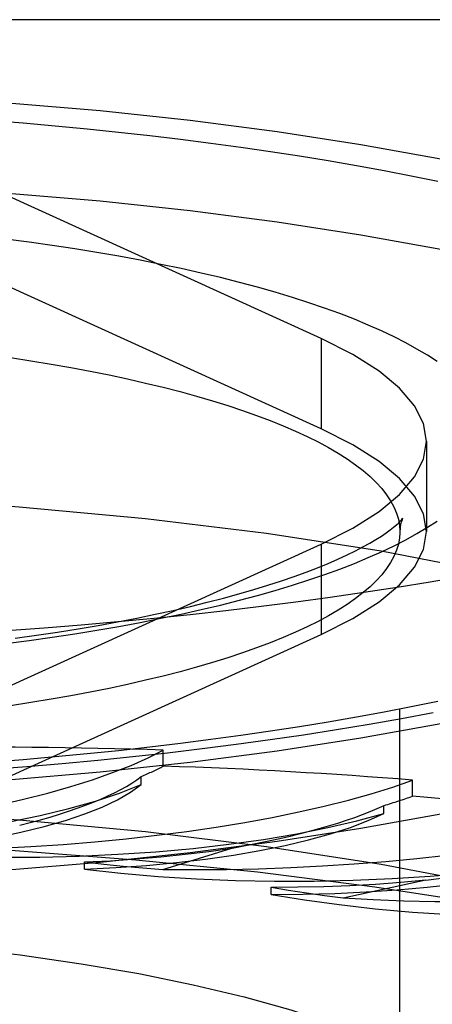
# Model space of a CAD drawing. Header units: inches. Extents: x 0 to 193, y 0 to 125.
# Tile 164 of 256: x 30.839 to 30.972, y 92.601 to 92.916. Entities that reach past the tile are written whole.
import ezdxf

# ---------------------------------------------------------------- set-up
doc = ezdxf.new("R2010")
doc.units = ezdxf.units.IN
doc.header["$LTSCALE"] = 10.635988
doc.header["$MEASUREMENT"] = 0
doc.linetypes.add('HIDDEN', pattern=[0.2, 0.1, -0.1])
doc.layers.get('0').update_dxf_attribs({"linetype": 'CONTINUOUS'})
doc.layers.add('DEFAULT_2', color=8, linetype='HIDDEN')

msp = doc.modelspace()

# ---------------------------------------------------------------- linework, layer by layer
at = {"color": 7, "linetype": 'Continuous'}
for p, q in [((30.86526, 92.67503), (30.83563, 92.67248)), ((30.86526, 92.64605), (30.83563, 92.6435))]:
    msp.add_line(p, q, dxfattribs=at)
for points in [[(31.14987, 92.75215), (31.14875, 92.74407), (31.14542, 92.73603), (31.13987, 92.72808), (31.13215, 92.72025), (31.12228, 92.71258), (31.11033, 92.70511), (31.09635, 92.69788), (31.08042, 92.69093), (31.0626, 92.68429), (31.04301, 92.678), (31.02173, 92.67208), (30.99887, 92.66657), (30.97455, 92.6615), (30.9489, 92.65689), (30.92204, 92.65277), (30.89411, 92.64915), (30.86526, 92.64605)], [(31.13466, 92.75177), (31.13215, 92.74922), (31.12228, 92.74155), (31.11033, 92.73409), (31.09635, 92.72686), (31.08042, 92.71991), (31.0626, 92.71327), (31.04301, 92.70697), (31.02173, 92.70106), (30.99887, 92.69555), (30.97455, 92.69048), (30.9489, 92.68587), (30.92204, 92.68174), (30.89411, 92.67812), (30.86526, 92.67503)], [(30.98141, 92.73776), (30.97107, 92.73598), (30.96056, 92.73426), (30.94987, 92.73261), (30.93902, 92.73104), (30.92801, 92.72954), (30.91686, 92.72812), (30.90557, 92.72677), (30.89414, 92.7255), (30.88259, 92.72431), (30.87093, 92.72319), (30.85915, 92.72216), (30.84728, 92.7212), (30.83531, 92.72033), (30.82326, 92.71954), (30.81113, 92.71883), (30.79893, 92.7182), (30.78668, 92.71766), (30.77437, 92.71719), (30.76202, 92.71682), (30.74964, 92.71652), (30.73723, 92.71631), (30.7248, 92.71618), (30.71237, 92.71614)], [(30.83021, 92.67592), (30.84172, 92.67681), (30.85315, 92.67779), (30.8645, 92.67885), (30.87576, 92.67999), (30.88692, 92.68122), (30.89798, 92.68254), (30.90893, 92.68393), (30.91977, 92.68542), (30.93048, 92.68698), (30.94108, 92.68863), (30.95155, 92.69037), (30.96188, 92.6922), (30.97208, 92.69411)]]:
    msp.add_lwpolyline(points, dxfattribs=at)
at = {"layer": 'DEFAULT_2', "color": 8, "linetype": 'HIDDEN'}
for p, q in [((33.27487, 92.9164), (29.09637, 92.9164)), ((30.93619, 92.81408), (30.821, 92.86649)), ((30.93619, 92.7851), (30.821, 92.83751)), ((30.93619, 92.81408), (30.93619, 92.7851)), ((30.96987, 92.78113), (30.96987, 92.75215)), ((30.96137, 91.63167), (30.96137, 92.75215)), ((30.821, 92.69576), (30.93619, 92.74817)), ((30.93619, 92.74817), (30.93619, 92.7192)), ((30.821, 92.66678), (30.93619, 92.7192)), ((30.84955, 92.69836), (30.84308, 92.69729)), ((30.8855, 92.67693), (30.8855, 92.68208)), ((30.87847, 92.67103), (30.87847, 92.6736)), ((30.96547, 92.66728), (30.96547, 92.67242)), ((30.95629, 92.66174), (30.95629, 92.66431)), ((30.88536, 92.6438), (30.90755, 92.65065)), ((30.86027, 92.64385), (30.86027, 92.64619)), ((30.92013, 92.6358), (30.92013, 92.63813)), ((30.94324, 92.63466), (30.96969, 92.6404))]:
    msp.add_line(p, q, dxfattribs=at)
for points in [[(30.71237, 92.89436), (30.74366, 92.89407), (30.77463, 92.89321), (30.80537, 92.89177), (30.83563, 92.88977), (30.86526, 92.88722), (30.89411, 92.88413), (30.92204, 92.88051), (30.9489, 92.87638), (30.97455, 92.87177), (30.99887, 92.8667), (31.02173, 92.86119), (31.04301, 92.85528), (31.0626, 92.84898), (31.08042, 92.84234), (31.09635, 92.83539), (31.11033, 92.82816), (31.12228, 92.8207), (31.13215, 92.81303), (31.13987, 92.80519), (31.14542, 92.79724), (31.14875, 92.7892), (31.14987, 92.78113)], [(30.83023, 92.88411), (30.84061, 92.88328), (30.8509, 92.88237), (30.86109, 92.8814), (30.87118, 92.88036), (30.88116, 92.87925), (30.89103, 92.87807), (30.90077, 92.87683), (30.91039, 92.87552), (30.91987, 92.87415), (30.92921, 92.87271), (30.93839, 92.87121), (30.94743, 92.86964), (30.9563, 92.86802), (30.965, 92.86634), (30.97354, 92.8646)], [(30.71237, 92.86538), (30.74366, 92.86509), (30.77463, 92.86423), (30.80537, 92.86279), (30.83563, 92.86079), (30.86526, 92.85824), (30.89411, 92.85515), (30.92204, 92.85153), (30.9489, 92.84741), (30.97455, 92.84279), (30.99887, 92.83772), (31.02173, 92.83221), (31.04301, 92.8263), (31.0626, 92.82001), (31.08042, 92.81337), (31.09635, 92.80641), (31.11033, 92.79919), (31.12228, 92.79172), (31.13215, 92.78405), (31.13987, 92.77622), (31.14542, 92.76826), (31.14875, 92.76023), (31.14987, 92.75215)], [(30.9733, 92.80669), (30.9702, 92.80872), (30.96687, 92.81072), (30.96331, 92.81269), (30.95951, 92.81463), (30.9555, 92.81655), (30.95126, 92.81843), (30.94681, 92.82027), (30.94214, 92.82209), (30.93726, 92.82386), (30.93218, 92.8256), (30.9269, 92.82729), (30.92142, 92.82895), (30.91576, 92.83055), (30.90991, 92.83212), (30.90388, 92.83364), (30.89767, 92.83511), (30.8913, 92.83653), (30.88476, 92.8379), (30.87807, 92.83922), (30.87123, 92.84049), (30.86424, 92.8417), (30.85711, 92.84286), (30.84985, 92.84396), (30.84247, 92.845), (30.83498, 92.84599)], [(30.96987, 92.78113), (30.96891, 92.78686), (30.96605, 92.79256), (30.9613, 92.79817), (30.95471, 92.80365), (30.94635, 92.80895), (30.93619, 92.81408)], [(30.83648, 92.80802), (30.84308, 92.807), (30.84955, 92.80593), (30.8559, 92.80481), (30.86211, 92.80364), (30.86817, 92.80242), (30.87409, 92.80115), (30.87985, 92.79984), (30.88546, 92.79848), (30.8909, 92.79707), (30.89617, 92.79563), (30.90126, 92.79414), (30.90618, 92.79261), (30.91091, 92.79104), (30.91545, 92.78944), (30.9198, 92.7878), (30.92395, 92.78613), (30.9279, 92.78442), (30.93164, 92.78269), (30.93518, 92.78092), (30.9385, 92.77913), (30.94161, 92.77731), (30.9445, 92.77547), (30.94717, 92.7736), (30.94961, 92.77172), (30.95183, 92.76981), (30.95382, 92.76789), (30.95558, 92.76596), (30.95711, 92.76401), (30.95841, 92.76205), (30.95948, 92.76008), (30.9603, 92.7581), (30.9609, 92.75612), (30.96125, 92.75414), (30.96137, 92.75215)], [(30.96987, 92.75215), (30.96891, 92.75788), (30.96605, 92.76358), (30.9613, 92.76919), (30.95471, 92.77467), (30.94635, 92.77997), (30.93619, 92.7851)], [(30.93619, 92.74817), (30.94635, 92.7533), (30.95471, 92.7586), (30.9613, 92.76408), (30.96605, 92.76969), (30.96891, 92.77539), (30.96987, 92.78113)], [(31.14987, 92.65169), (31.14775, 92.66279), (31.14146, 92.67378), (31.13102, 92.68456), (31.11657, 92.69502), (31.0982, 92.70507), (31.07614, 92.7146), (31.05055, 92.72352), (31.02173, 92.73176), (30.98991, 92.73922), (30.95543, 92.74584), (30.9186, 92.75155), (30.87979, 92.75631), (30.83936, 92.76005), (30.79772, 92.76275), (30.75546, 92.76437), (30.71237, 92.76492)], [(30.83498, 92.71626), (30.84247, 92.71725), (30.84986, 92.71829), (30.85712, 92.71939), (30.86424, 92.72055), (30.87123, 92.72176), (30.87807, 92.72303), (30.88477, 92.72435), (30.8913, 92.72572), (30.89768, 92.72714), (30.90388, 92.72861), (30.90991, 92.73013), (30.91576, 92.7317), (30.92143, 92.73331), (30.9269, 92.73496), (30.93218, 92.73666), (30.93727, 92.73839), (30.94214, 92.74017), (30.94681, 92.74198), (30.95126, 92.74382), (30.9555, 92.74571), (30.95952, 92.74762), (30.96331, 92.74956), (30.96687, 92.75154), (30.9702, 92.75354), (30.9733, 92.75556)], [(30.838, 92.71794), (30.84486, 92.7189), (30.85159, 92.71992), (30.85818, 92.72098), (30.86461, 92.72208), (30.87089, 92.72322), (30.877, 92.72441), (30.88293, 92.72563), (30.88869, 92.72689), (30.89425, 92.72817), (30.89963, 92.72949), (30.9048, 92.73083), (30.90977, 92.73219), (30.91453, 92.73357), (30.91907, 92.73497), (30.92339, 92.73637), (30.92749, 92.73778), (30.93135, 92.73918), (30.93498, 92.74058), (30.93837, 92.74196), (30.94153, 92.74333), (30.94444, 92.74467), (30.94712, 92.74598), (30.94955, 92.74725), (30.95175, 92.74847), (30.95372, 92.74964), (30.95546, 92.75074), (30.95697, 92.75177), (30.95828, 92.75272), (30.95938, 92.75359), (30.96028, 92.75436), (30.96101, 92.75502), (30.96156, 92.75558), (30.96196, 92.75602), (30.96221, 92.75632), (30.96227, 92.7564)], [(30.96227, 92.7564), (30.96233, 92.75649), (30.96234, 92.7565), (30.96225, 92.75634), (30.96208, 92.75598), (30.96186, 92.75537), (30.96163, 92.75452), (30.96144, 92.75344)], [(30.96144, 92.75344), (30.96125, 92.75016), (30.9609, 92.74817), (30.9603, 92.74619), (30.95948, 92.74421), (30.95841, 92.74225), (30.95711, 92.74029), (30.95558, 92.73834), (30.95382, 92.7364), (30.95183, 92.73448), (30.94961, 92.73258), (30.94717, 92.73069), (30.9445, 92.72883), (30.94161, 92.72699), (30.9385, 92.72517), (30.93518, 92.72338), (30.93164, 92.72161), (30.9279, 92.71987), (30.92395, 92.71817), (30.9198, 92.7165), (30.91545, 92.71486), (30.91091, 92.71325), (30.90618, 92.71169), (30.90126, 92.71016), (30.89617, 92.70867), (30.8909, 92.70722), (30.88546, 92.70582), (30.87985, 92.70446), (30.87409, 92.70314), (30.86817, 92.70188), (30.86211, 92.70066), (30.8559, 92.69949), (30.84955, 92.69836)], [(30.93619, 92.7192), (30.94635, 92.72433), (30.95471, 92.72962), (30.9613, 92.73511), (30.96605, 92.74072), (30.96891, 92.74641), (30.96987, 92.75215)], [(30.84308, 92.69729), (30.83648, 92.69628), (30.82976, 92.69531), (30.82293, 92.6944)], [(30.97354, 92.69765), (30.96501, 92.69591), (30.9563, 92.69423), (30.94743, 92.69261), (30.93839, 92.69104), (30.92921, 92.68954), (30.91987, 92.68811), (30.91039, 92.68673), (30.90078, 92.68542), (30.89103, 92.68418), (30.88116, 92.683), (30.87118, 92.68189), (30.86109, 92.68085), (30.8509, 92.67988), (30.84061, 92.67897), (30.83024, 92.67814)], [(30.72902, 92.65136), (30.74167, 92.6512), (30.75425, 92.65131), (30.76679, 92.65167), (30.77918, 92.6523), (30.79134, 92.65317), (30.80319, 92.65429), (30.81466, 92.65566), (30.82567, 92.65725), (30.83615, 92.65907), (30.84604, 92.6611), (30.85528, 92.66333), (30.8638, 92.66573), (30.87152, 92.6683), (30.87847, 92.67103)], [(30.79591, 92.64909), (30.80548, 92.65005), (30.81468, 92.6512), (30.82352, 92.65253), (30.83194, 92.65403), (30.83988, 92.6557), (30.8473, 92.65752), (30.85414, 92.65949), (30.86037, 92.66159), (30.86595, 92.6638), (30.87085, 92.66613), (30.87502, 92.66853), (30.87847, 92.67103)], [(31.14987, 92.55123), (31.14775, 92.56233), (31.14146, 92.57333), (31.13102, 92.5841), (31.11657, 92.59457), (31.0982, 92.60461), (31.07614, 92.61414), (31.05055, 92.62307), (31.02173, 92.6313), (30.98991, 92.63876), (30.95543, 92.64539), (30.9186, 92.65109), (30.87979, 92.65585), (30.83936, 92.65959), (30.79772, 92.66229), (30.75546, 92.66391), (30.71237, 92.66447)], [(30.79591, 92.64909), (30.80827, 92.64837), (30.82073, 92.64791), (30.83332, 92.6477), (30.84594, 92.64776), (30.8585, 92.64807), (30.87093, 92.64865), (30.88314, 92.64948), (30.89505, 92.65055), (30.90659, 92.65187), (30.9177, 92.65342), (30.92829, 92.6552), (30.9383, 92.65719), (30.94762, 92.65937), (30.95629, 92.66174)], [(30.86027, 92.64385), (30.87034, 92.64437), (30.88016, 92.64508), (30.88977, 92.64599), (30.89907, 92.64709), (30.908, 92.64838), (30.91653, 92.64984), (30.92459, 92.65147), (30.93213, 92.65326), (30.93912, 92.65519), (30.9455, 92.65726), (30.95122, 92.65944), (30.95629, 92.66174)], [(31.21857, 92.52289), (31.21684, 92.5337), (31.21167, 92.54445), (31.20308, 92.55505), (31.19115, 92.56543), (31.17594, 92.57551), (31.15756, 92.58524), (31.13615, 92.59454), (31.11184, 92.60336), (31.0848, 92.61162), (31.05521, 92.61928), (31.02329, 92.62627), (30.98924, 92.63257), (30.9533, 92.63811), (30.91571, 92.64287), (30.87673, 92.6468), (30.83664, 92.64989), (30.79569, 92.65211), (30.75417, 92.65345), (30.71237, 92.6539)], [(30.86028, 92.64619), (30.8686, 92.6466), (30.87676, 92.64715), (30.88476, 92.64783), (30.89258, 92.64864), (30.90017, 92.64958), (30.90755, 92.65065)], [(30.86027, 92.64385), (30.87195, 92.64258), (30.88391, 92.64157), (30.89618, 92.6408), (30.90865, 92.64029), (30.92123, 92.64004), (30.93385, 92.64004), (30.94643, 92.64031), (30.95888, 92.64083), (30.97114, 92.64161), (30.98311, 92.64264), (30.99473, 92.64392), (31.00592, 92.64543), (31.01657, 92.64715), (31.0267, 92.6491)], [(30.92013, 92.6358), (30.9304, 92.63585), (30.94055, 92.63611), (30.95062, 92.63658), (30.96052, 92.63725), (30.97018, 92.63811), (30.97956, 92.63917), (30.98859, 92.64041), (30.99722, 92.64183), (31.00539, 92.64342), (31.01307, 92.64517), (31.02016, 92.64706), (31.0267, 92.6491)], [(30.86028, 92.64619), (30.86641, 92.64549), (30.87264, 92.64486), (30.87895, 92.64429), (30.88536, 92.6438)], [(30.92015, 92.63813), (30.92862, 92.63817), (30.93701, 92.63834), (30.94535, 92.63865), (30.9536, 92.6391), (30.9617, 92.63968), (30.96969, 92.6404)], [(30.92015, 92.63813), (30.92571, 92.63717), (30.93142, 92.63627), (30.93726, 92.63543), (30.94324, 92.63466)], [(30.92013, 92.6358), (30.93079, 92.63402), (30.94189, 92.63249), (30.95346, 92.63118), (30.96539, 92.63012), (30.97761, 92.6293), (30.99004, 92.62874), (31.00261, 92.62844), (31.01523, 92.62839), (31.02782, 92.62861), (31.0403, 92.62909), (31.0526, 92.62982), (31.06463, 92.6308), (31.07627, 92.63202), (31.08756, 92.63349)], [(30.71237, 92.62422), (30.734, 92.62401), (30.75557, 92.62336), (30.77716, 92.62226), (30.7985, 92.62073), (30.8194, 92.61875), (30.83968, 92.61635), (30.85916, 92.61354), (30.8777, 92.61035), (30.89514, 92.6068), (30.91142, 92.60292), (30.92645, 92.59872), (30.94017, 92.59422), (30.9525, 92.58946), (30.96336, 92.58445), (30.97267, 92.57924)]]:
    msp.add_lwpolyline(points, dxfattribs=at)
for centre, major_axis, ratio, start_param, end_param in [((30.74284, 92.69067), (0.15837, 0.00923), 0.238051, -1.503082, -0.463231), ((30.71237, 92.55896), (0.50616, 0.0295), 0.238051, 1.207858, 1.382391), ((30.74284, 92.6855), (0.15838, 0.00847), 0.228952, -0.554878, -0.4616), ((30.71237, 92.55896), (0.50617, 0.02706), 0.228952, 1.034957, 1.20949), ((30.75321, 92.6763), (0.13132, 0.00702), 0.228952, -0.866245, -0.317198), ((30.83692, 92.68716), (0.15838, 0.00847), 0.228952, -1.675983, -0.636132), ((30.83692, 92.68199), (0.15838, 0.00746), 0.220754, -0.727569, -0.634291), ((30.71237, 92.55896), (0.50618, 0.02385), 0.220754, 0.862266, 1.036798), ((30.83978, 92.67249), (0.13132, 0.00619), 0.220754, -1.038937, -0.489889), ((30.92722, 92.67947), (0.15838, 0.00746), 0.220754, -1.848675, -0.808824), ((30.92248, 92.66485), (0.13132, 0.00517), 0.213694, -1.21149, -0.662443), ((31.01099, 92.66784), (0.15838, 0.00624), 0.213694, -2.021228, -0.981377)]:
    msp.add_ellipse(centre, major_axis=major_axis, ratio=ratio, start_param=start_param, end_param=end_param, dxfattribs=at)

doc.saveas('drawing.dxf')
